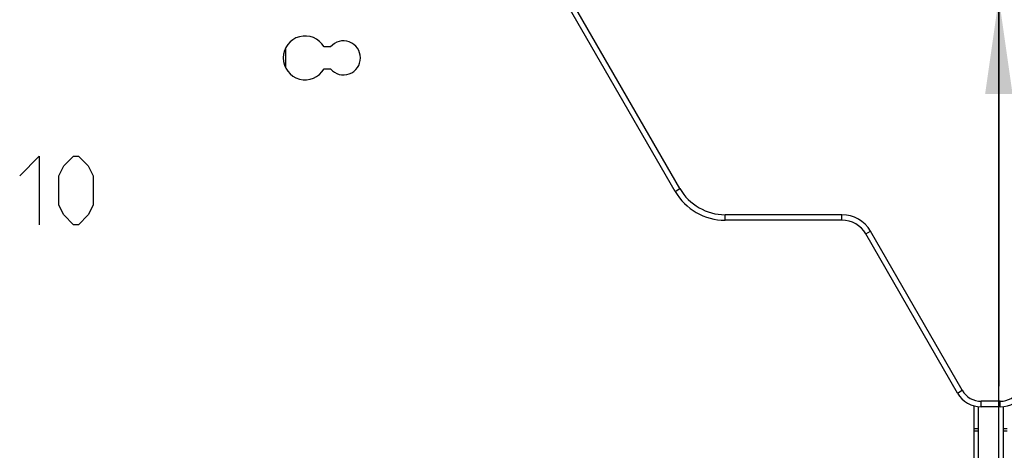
# Model space of a CAD drawing. Header units: millimetres. Extents: x 0 to 420, y 0 to 297.
# Tile 61 of 114: x 199 to 235, y 178 to 193. Entities that reach past the tile are written whole.
import ezdxf

# ---------------------------------------------------------------- set-up
doc = ezdxf.new("R2010")
doc.units = ezdxf.units.MM
doc.header["$LTSCALE"] = 23.1
doc.layers.get('0').update_dxf_attribs({"linetype": 'CONTINUOUS'})
doc.layers.add('02___PRT_ALL_AXES', color=7, linetype='CONTINUOUS')
doc.layers.add('DIM_PILOTEES', color=7, linetype='CONTINUOUS')
doc.styles.get("Standard").update_dxf_attribs({"font": 'txt', "width": 0.7})
doc.dimstyles.new('DIMSTYLE_5', dxfattribs={"dimtxt": 2.5, "dimasz": 3.5, "dimexe": 2, "dimexo": 0, "dimtad": 1, "dimlfac": 5, "dimdsep": 46, "dimtxsty": 'STANDARD', "dimblk": '_FILLED', "dimblk1": '_FILLED', "dimblk2": '_FILLED', "dimcen": 0.09, "dimazin": 2, "dimtp": 0.5, "dimtm": 0.5, "dimtfac": 1, "dimtofl": 0, "dimtmove": 0, "dimatfit": 3, "dimldrblk": '_FILLED', "dimfxl": 1, "dimtolj": 1, "dimarcsym": 0})

# ---------------------------------------------------------------- blocks, each defined once
blk = doc.blocks.new('_FILLED')
at = {"color": 0, "linetype": 'BYBLOCK'}
blk.add_solid([(0, 0), (-1, 0.143), (-1, -0.143)], dxfattribs=at)
blk = doc.blocks.new('*D11')
at = {"layer": 'DIM_PILOTEES', "color": 2, "linetype": 'CONTINUOUS'}
for p, q in [((234.591, 179.968), (234.591, 211.253)), ((234.591, 194.118), (234.591, 179.968)), ((234.591, 165.818), (234.591, 179.968)), ((234.296, 165.818), (236.591, 165.818))]:
    blk.add_line(p, q, dxfattribs=at)
at = {"layer": 'DIM_PILOTEES', "color": 2, "linetype": 'CONTINUOUS', "xscale": 3.5, "yscale": 3.5, "zscale": 3.5}
for p, rotation in [((234.591, 194.118), 90), ((234.591, 165.818), 270)]:
    blk.add_blockref('_FILLED', p, dxfattribs=dict(at, rotation=rotation))

msp = doc.modelspace()

# ---------------------------------------------------------------- linework, layer by layer
at = {"color": 7, "linetype": 'CONTINUOUS'}
for p, q in [((222.7868, 187.0678), (216.3956, 198.1378)), ((222.9601, 187.1678), (216.5688, 198.2378)), ((222.7868, 187.0678), (222.9601, 187.1678)), ((224.6055, 186.0178), (224.6055, 186.2178)), ((228.8697, 186.2178), (224.6055, 186.2178)), ((228.8697, 186.0178), (228.8697, 186.2178)), ((228.8697, 186.0178), (224.6055, 186.0178)), ((229.7357, 185.5178), (229.9089, 185.6178)), ((233.0844, 179.7178), (229.7357, 185.5178)), ((233.2576, 179.8178), (229.9089, 185.6178)), ((233.0844, 179.7178), (233.2576, 179.8178)), ((233.6957, 172.9689), (233.6957, 179.251)), ((233.8457, 165.8178), (233.8457, 179.2246)), ((234.641, 179.4178), (233.9504, 179.4178)), ((233.9504, 179.2178), (233.9504, 179.4178)), ((234.641, 179.2178), (233.9504, 179.2178)), ((234.641, 179.2178), (234.641, 179.4178)), ((234.7457, 179.2246), (234.7457, 165.8178))]:
    msp.add_line(p, q, dxfattribs=at)
at = {"color": 2, "linetype": 'CONTINUOUS'}
for points in [[(198.8756, 187.6373), (199.5899, 188.3516), (199.5899, 185.8516)], [(200.3042, 186.5659), (200.3042, 187.6373), (200.4827, 187.9945), (200.8399, 188.3516), (201.0184, 188.3516), (201.3756, 187.9945), (201.5542, 187.6373), (201.5542, 186.5659), (201.3756, 186.2087), (201.0184, 185.8516), (200.8399, 185.8516), (200.4827, 186.2087), (200.3042, 186.5659)]]:
    msp.add_lwpolyline(points, dxfattribs=at)
at = {"color": 7, "linetype": 'CONTINUOUS'}
for centre, radius, start, end in [((208.8657, 191.8839), 0.45, 130.18245, 139.45414), ((208.8657, 191.8839), 0.49, 126.35824, 128.90198), ((224.6055, 188.1178), 1.9, 210, 270), ((224.6055, 188.1178), 2.1, 210, 270), ((228.8697, 185.0178), 1.2, 30, 90), ((228.8697, 185.0178), 1, 30, 90), ((233.9504, 180.2178), 1, 210, 270), ((233.9504, 180.2178), 0.8, 210, 270), ((234.641, 180.2178), 0.8, 270, 330), ((234.641, 180.2178), 1, 270, 330)]:
    msp.add_arc(centre, radius, start, end, dxfattribs=at)
at = {"layer": '02___PRT_ALL_AXES', "color": 7, "linetype": 'CONTINUOUS'}
for p, q in [((208.5757, 192.3003), (208.5757, 191.5664)), ((210.212, 192.3333), (209.9785, 192.3333)), ((209.9785, 191.5333), (210.212, 191.5333)), ((233.6957, 178.4258), (233.8457, 178.4258)), ((233.8457, 178.3258), (233.6957, 178.3258)), ((234.7457, 178.4258), (234.8957, 178.4258)), ((234.8957, 178.3258), (234.7457, 178.3258))]:
    msp.add_line(p, q, dxfattribs=at)
for centre, radius, start, end in [((209.2857, 191.9333), 0.8, 30, 330), ((210.6857, 191.9333), 0.62, 220.17777, 139.82223)]:
    msp.add_arc(centre, radius, start, end, dxfattribs=at)

# ---------------------------------------------------------------- dimensions: what is measured, and where the dimension line sits
at = {"layer": 'DIM_PILOTEES', "color": 2, "linetype": 'CONTINUOUS'}
dim = msp.add_linear_dim(base=(234.5913, 165.8178), p1=(221.6016, 194.1178), p2=(236.5913, 165.8178), angle=270, dimstyle='DIMSTYLE_5', dxfattribs=at)
dim.commit()
dim.dimension.update_dxf_attribs({"geometry": '*D11', "text_midpoint": (234.5913, 203.217), "dimtype": 160})

doc.saveas('drawing.dxf')
